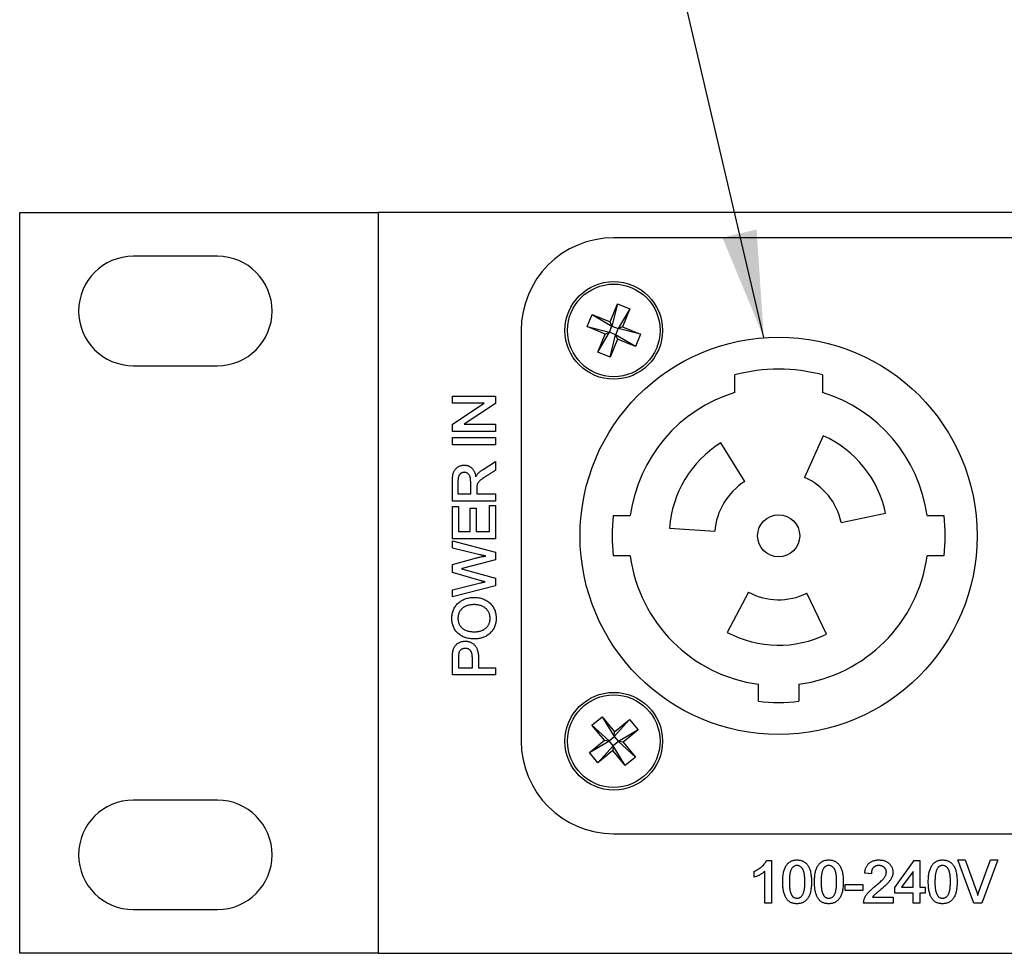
# Model space of a CAD drawing. Header units: millimetres. Extents: x 0 to 844, y -2 to 552.
# Tile 17 of 65: x 556 to 585, y 163 to 190. Entities that reach past the tile are written whole.
import ezdxf

# ---------------------------------------------------------------- set-up
doc = ezdxf.new("R2010")
doc.units = ezdxf.units.MM
doc.dimstyles.new('SLDDIMSTYLE2', dxfattribs={"dimtxt": 0.18, "dimasz": 3.175, "dimexe": 0, "dimexo": 0.0625, "dimgap": 0, "dimtad": 0, "dimtih": 1, "dimtoh": 1, "dimdec": 0, "dimrnd": 1e-09, "dimzin": 0, "dimdsep": 46, "dimtxsty": 'Standard', "dimsah": 1, "dimcen": 0.09, "dimadec": 0, "dimazin": 0, "dimtfac": 3.175, "dimtdec": 0, "dimtofl": 0, "dimtmove": 0, "dimatfit": 3, "dimfxl": 1, "dimfrac": 2, "dimtolj": 1, "dimtzin": 0, "dimarcsym": 0})

msp = doc.modelspace()

# ---------------------------------------------------------------- linework, layer by layer
at = {"color": 7, "linetype": 'Continuous', "lineweight": 25}
for p, q in [((555.572, 162.664), (555.572, 184.664)), ((555.572, 184.664), (566.222, 184.664)), ((566.222, 184.664), (566.222, 162.664)), ((786.222, 184.664), (566.222, 184.664)), ((598.222, 183.914), (573.222, 183.914)), ((561.447, 183.364), (558.947, 183.364)), ((573.114, 181.422), (573.332, 181.957)), ((573.332, 181.957), (573.168, 181.293)), ((573.332, 181.957), (573.698, 181.807)), ((573.698, 181.807), (573.351, 181.219)), ((573.698, 181.807), (573.479, 181.273)), ((572.43, 181.275), (572.579, 181.64)), ((572.579, 181.64), (573.114, 181.422)), ((572.579, 181.64), (573.168, 181.293)), ((573.168, 181.293), (573.114, 181.422)), ((570.472, 181.164), (570.472, 168.964)), ((572.964, 181.056), (572.43, 181.275)), ((572.43, 181.275), (573.093, 181.11)), ((572.746, 180.522), (573.093, 181.11)), ((572.964, 181.056), (573.093, 181.11)), ((573.093, 181.11), (573.168, 181.293)), ((573.276, 181.036), (573.093, 181.11)), ((573.168, 181.293), (573.351, 181.219)), ((573.351, 181.219), (573.276, 181.036)), ((573.479, 181.273), (573.351, 181.219)), ((574.014, 181.054), (573.351, 181.219)), ((573.479, 181.273), (574.014, 181.054)), ((572.746, 180.522), (572.964, 181.056)), ((573.112, 180.372), (573.276, 181.036)), ((573.33, 180.907), (573.112, 180.372)), ((573.865, 180.689), (573.276, 181.036)), ((573.276, 181.036), (573.33, 180.907)), ((573.865, 180.689), (573.33, 180.907)), ((574.014, 181.054), (573.865, 180.689)), ((573.112, 180.372), (572.746, 180.522)), ((558.947, 180.114), (561.447, 180.114)), ((576.822, 179.32), (576.822, 179.841)), ((579.422, 179.841), (579.422, 179.32)), ((568.429, 179.001), (568.429, 179.215)), ((568.429, 179.215), (569.713, 179.215)), ((569.713, 179.215), (569.713, 178.997)), ((569.376, 179.001), (568.429, 179.001)), ((568.429, 178.377), (569.376, 179.001)), ((569.713, 178.997), (568.78, 178.376)), ((568.429, 178.162), (568.429, 178.377)), ((568.78, 178.376), (569.713, 178.376)), ((569.713, 178.376), (569.713, 178.162)), ((569.713, 178.162), (568.429, 178.162)), ((568.429, 177.768), (568.429, 177.982)), ((568.429, 177.982), (569.713, 177.982)), ((569.713, 177.982), (569.713, 177.768)), ((579.444, 178.033), (578.895, 176.8)), ((569.713, 177.768), (568.429, 177.768)), ((577.115, 176.676), (576.4, 177.821)), ((569.343, 177.036), (569.713, 177.266)), ((569.713, 177.266), (569.713, 177.013)), ((568.429, 176.093), (568.429, 176.675)), ((568.593, 176.686), (568.593, 176.307)), ((568.972, 176.307), (568.972, 176.644)), ((569.153, 176.471), (569.153, 176.307)), ((568.593, 176.307), (568.972, 176.307)), ((569.153, 176.307), (569.713, 176.307)), ((569.713, 176.307), (569.713, 176.093)), ((569.713, 176.093), (568.429, 176.093)), ((568.429, 174.975), (568.429, 175.93)), ((568.429, 175.93), (568.61, 175.93)), ((568.61, 175.93), (568.61, 175.189)), ((568.956, 175.189), (568.956, 175.88)), ((568.956, 175.88), (569.137, 175.88)), ((569.137, 175.88), (569.137, 175.189)), ((569.532, 175.189), (569.532, 175.963)), ((569.532, 175.963), (569.713, 175.963)), ((569.713, 175.963), (569.713, 174.975)), ((573.208, 175.664), (573.713, 175.664)), ((579.98, 175.46), (581.301, 175.74)), ((582.531, 175.664), (583.035, 175.664)), ((574.88, 175.291), (576.227, 175.197)), ((569.713, 174.975), (568.429, 174.975)), ((568.61, 175.189), (568.956, 175.189)), ((569.137, 175.189), (569.532, 175.189)), ((568.429, 174.911), (569.713, 174.578)), ((568.429, 174.699), (568.429, 174.911)), ((569.246, 174.501), (568.429, 174.699)), ((568.429, 174.211), (569.074, 174.39)), ((569.713, 174.578), (569.713, 174.348)), ((573.713, 174.464), (573.208, 174.464)), ((583.035, 174.464), (582.531, 174.464)), ((568.429, 173.969), (568.429, 174.211)), ((568.697, 174.085), (568.742, 174.074)), ((569.713, 174.348), (568.715, 174.089)), ((568.742, 174.074), (569.713, 173.803)), ((569.285, 173.726), (568.429, 173.969)), ((569.713, 173.803), (569.713, 173.578)), ((568.429, 173.462), (569.263, 173.664)), ((569.713, 173.578), (568.429, 173.248)), ((568.429, 173.248), (568.429, 173.462)), ((577.23, 173.387), (576.596, 172.195)), ((579.547, 172.143), (578.955, 173.357)), ((569.022, 171.144), (569.022, 171.438)), ((568.429, 170.93), (568.429, 171.419)), ((568.61, 171.434), (568.61, 171.144)), ((568.61, 171.144), (569.022, 171.144)), ((569.203, 171.432), (569.203, 171.144)), ((569.203, 171.144), (569.713, 171.144)), ((569.713, 171.144), (569.713, 170.93)), ((569.713, 170.93), (568.429, 170.93)), ((577.522, 170.151), (577.522, 170.655)), ((578.722, 170.655), (578.722, 170.151)), ((572.576, 169.436), (572.881, 169.688)), ((572.881, 169.688), (573.248, 169.243)), ((572.881, 169.688), (573.235, 169.103)), ((572.944, 168.991), (572.576, 169.436)), ((572.576, 169.436), (573.083, 168.978)), ((573.694, 169.61), (573.235, 169.103)), ((573.248, 169.243), (573.694, 169.61)), ((573.694, 169.61), (573.945, 169.306)), ((573.083, 168.978), (573.235, 169.103)), ((573.235, 169.103), (573.248, 169.243)), ((573.235, 169.103), (573.361, 168.951)), ((573.945, 169.306), (573.361, 168.951)), ((573.945, 169.306), (573.5, 168.938)), ((572.498, 168.623), (572.944, 168.991)), ((572.498, 168.623), (573.083, 168.978)), ((572.75, 168.319), (573.209, 168.825)), ((572.944, 168.991), (573.083, 168.978)), ((573.209, 168.825), (573.083, 168.978)), ((573.209, 168.825), (573.195, 168.686)), ((573.361, 168.951), (573.209, 168.825)), ((573.563, 168.241), (573.209, 168.825)), ((573.868, 168.493), (573.361, 168.951)), ((573.5, 168.938), (573.361, 168.951)), ((573.5, 168.938), (573.868, 168.493)), ((572.75, 168.319), (572.498, 168.623)), ((573.195, 168.686), (572.75, 168.319)), ((573.563, 168.241), (573.195, 168.686)), ((573.868, 168.493), (573.563, 168.241)), ((561.447, 167.214), (558.947, 167.214)), ((573.222, 166.214), (598.222, 166.214)), ((577.766, 165.42), (577.907, 165.42)), ((577.907, 165.42), (577.907, 164.153)), ((581.575, 164.619), (582.152, 165.42)), ((582.152, 165.42), (582.316, 165.42)), ((582.316, 165.42), (582.316, 164.63)), ((583.925, 164.153), (583.447, 165.437)), ((583.447, 165.437), (583.668, 165.437)), ((583.668, 165.437), (583.999, 164.506)), ((584.083, 164.517), (584.42, 165.437)), ((584.632, 165.437), (584.157, 164.153)), ((584.42, 165.437), (584.632, 165.437)), ((577.397, 164.926), (577.397, 165.101)), ((577.71, 164.153), (577.71, 165.108)), ((580.877, 165.025), (580.68, 165.045)), ((582.118, 165.094), (581.775, 164.63)), ((582.118, 164.63), (582.118, 165.094)), ((580.098, 164.531), (580.098, 164.712)), ((580.098, 164.712), (580.625, 164.712)), ((580.625, 164.712), (580.625, 164.531)), ((580.625, 164.531), (580.098, 164.531)), ((581.575, 164.449), (581.575, 164.619)), ((582.118, 164.449), (581.575, 164.449)), ((581.775, 164.63), (582.118, 164.63)), ((582.118, 164.153), (582.118, 164.449)), ((582.316, 164.63), (582.48, 164.63)), ((582.316, 164.449), (582.316, 164.153)), ((582.48, 164.449), (582.316, 164.449)), ((582.48, 164.63), (582.48, 164.449)), ((577.907, 164.153), (577.71, 164.153)), ((581.52, 164.153), (580.647, 164.153)), ((580.91, 164.334), (581.52, 164.334)), ((581.52, 164.334), (581.52, 164.153)), ((582.316, 164.153), (582.118, 164.153)), ((584.157, 164.153), (583.925, 164.153)), ((558.947, 163.964), (561.447, 163.964)), ((566.222, 162.664), (555.572, 162.664)), ((566.222, 162.664), (786.222, 162.664))]:
    msp.add_line(p, q, dxfattribs=at)
for centre, radius in [((573.222, 181.164), 1.45), ((573.222, 181.164), 1.375), ((578.122, 175.064), 5.9), ((578.122, 175.064), 0.625), ((573.222, 168.964), 1.45), ((573.222, 168.964), 1.375)]:
    msp.add_circle(centre, radius, dxfattribs=at)
for centre, radius, start, end in [((573.222, 181.164), 2.75, 90, 180), ((558.947, 181.739), 1.625, 90, 270), ((561.447, 181.739), 1.625, 270, 90), ((578.122, 175.064), 4.95, 74.774, 105.226), ((578.122, 175.064), 4.45, 106.9858, 172.2511), ((578.122, 175.064), 4.45, 7.7489, 73.0142), ((578.122, 175.064), 3.25, 12, 66), ((578.122, 175.064), 3.25, 122, 176), ((578.122, 175.064), 1.9, 12, 66), ((578.122, 175.064), 1.9, 122, 176), ((578.122, 175.064), 4.95, 173.0379, 186.9621), ((578.122, 175.064), 4.95, 353.0379, 6.9621), ((578.122, 175.064), 4.45, 187.7489, 262.2511), ((578.122, 175.064), 4.45, 277.7489, 352.2511), ((578.122, 175.064), 1.9, 242, 296), ((578.122, 175.064), 3.25, 242, 296), ((578.122, 175.064), 4.95, 263.0379, 276.9621), ((573.222, 168.964), 2.75, 180, 270), ((558.947, 165.589), 1.625, 90, 270), ((561.447, 165.589), 1.625, 270, 90)]:
    msp.add_arc(centre, radius, start, end, dxfattribs=at)
for points, knots in [([(568.429, 176.675), (568.429, 176.694), (568.429, 176.731), (568.432, 176.784), (568.437, 176.834), (568.444, 176.879), (568.454, 176.922), (568.468, 176.961), (568.487, 176.999), (568.51, 177.032), (568.537, 177.063), (568.566, 177.089), (568.599, 177.112), (568.633, 177.13), (568.67, 177.145), (568.707, 177.155), (568.745, 177.161), (568.771, 177.162), (568.784, 177.163)], [0, 0, 0, 0, 0.0835689, 0.161613, 0.2339046, 0.3006212, 0.3634192, 0.4245956, 0.48425, 0.5438019, 0.6027721, 0.660339, 0.7174024, 0.7747297, 0.8319234, 0.8882826, 0.944091, 1, 1, 1, 1]), ([(568.784, 177.163), (568.795, 177.162), (568.818, 177.162), (568.851, 177.157), (568.883, 177.149), (568.913, 177.139), (568.942, 177.124), (568.969, 177.107), (568.994, 177.087), (569.018, 177.064), (569.039, 177.038), (569.059, 177.009), (569.076, 176.978), (569.091, 176.945), (569.103, 176.909), (569.113, 176.872), (569.119, 176.841), (569.121, 176.823), (569.122, 176.819)], [0, 0, 0, 0, 0.0619537, 0.1221226, 0.1797215, 0.2367131, 0.2930967, 0.3499555, 0.4073093, 0.4663142, 0.5265407, 0.5875784, 0.6503662, 0.714793, 0.7816297, 0.8509124, 0.9237433, 0.947104, 0.947104, 0.947104, 0.947104]), ([(569.122, 176.819), (569.124, 176.824), (569.132, 176.839), (569.149, 176.864), (569.172, 176.894), (569.199, 176.923), (569.229, 176.952), (569.263, 176.98), (569.301, 177.009), (569.329, 177.027), (569.343, 177.036)], [0.050977, 0.050977, 0.050977, 0.050977, 0.1017931, 0.208382, 0.3211093, 0.4408103, 0.5681542, 0.7031787, 0.8473741, 1, 1, 1, 1]), ([(569.713, 177.013), (569.701, 177.005), (569.676, 176.989), (569.64, 176.967), (569.607, 176.945), (569.575, 176.925), (569.544, 176.906), (569.516, 176.888), (569.49, 176.871), (569.465, 176.855), (569.443, 176.841), (569.422, 176.827), (569.403, 176.815), (569.386, 176.804), (569.371, 176.794), (569.358, 176.786), (569.346, 176.778), (569.329, 176.766), (569.304, 176.749), (569.274, 176.726), (569.247, 176.702), (569.223, 176.678), (569.202, 176.654), (569.186, 176.631), (569.173, 176.608), (569.164, 176.585), (569.159, 176.561), (569.156, 176.534), (569.154, 176.504), (569.153, 176.482), (569.153, 176.471)], [0, 0, 0, 0, 0.054295, 0.105896, 0.154706, 0.201087, 0.244509, 0.28514, 0.32351, 0.358921, 0.391638, 0.421565, 0.449062, 0.473769, 0.495518, 0.515005, 0.531534, 0.54554, 0.594362, 0.640606, 0.684601, 0.726297, 0.764774, 0.799669, 0.830835, 0.859322, 0.88824, 0.921154, 0.958273, 1, 1, 1, 1]), ([(568.781, 176.949), (568.775, 176.948), (568.762, 176.948), (568.744, 176.945), (568.726, 176.94), (568.709, 176.934), (568.693, 176.926), (568.677, 176.915), (568.662, 176.903), (568.648, 176.889), (568.635, 176.872), (568.624, 176.853), (568.615, 176.831), (568.607, 176.807), (568.601, 176.781), (568.596, 176.751), (568.594, 176.719), (568.594, 176.697), (568.593, 176.686)], [0, 0, 0, 0, 0.0522902, 0.1029851, 0.1526181, 0.2024163, 0.2525979, 0.3038739, 0.3565483, 0.4114307, 0.4681817, 0.5289285, 0.5927644, 0.6617144, 0.7370248, 0.8183521, 0.9054266, 1, 1, 1, 1]), ([(568.972, 176.644), (568.972, 176.661), (568.972, 176.694), (568.968, 176.74), (568.963, 176.78), (568.956, 176.814), (568.945, 176.844), (568.931, 176.871), (568.912, 176.894), (568.89, 176.913), (568.865, 176.929), (568.838, 176.94), (568.81, 176.947), (568.791, 176.948), (568.781, 176.949)], [0, 0, 0, 0, 0.127909, 0.240342, 0.338879, 0.423403, 0.499131, 0.571883, 0.643512, 0.715813, 0.787999, 0.857979, 0.92796, 1, 1, 1, 1]), ([(569.074, 174.39), (569.093, 174.396), (569.133, 174.406), (569.191, 174.421), (569.248, 174.433), (569.303, 174.444), (569.358, 174.454), (569.395, 174.459), (569.415, 174.461), (569.417, 174.462)], [0, 0, 0, 0, 0.1381223, 0.2726002, 0.4027997, 0.5294743, 0.6525889, 0.7716727, 0.784195, 0.784195, 0.784195, 0.784195]), ([(569.417, 174.462), (569.41, 174.463), (569.392, 174.467), (569.362, 174.474), (569.325, 174.482), (569.286, 174.491), (569.26, 174.498), (569.246, 174.501)], [0.3409274, 0.3409274, 0.3409274, 0.3409274, 0.4197625, 0.5496418, 0.6896021, 0.8398683, 1, 1, 1, 1]), ([(569.263, 173.664), (569.276, 173.667), (569.301, 173.674), (569.338, 173.682), (569.372, 173.69), (569.393, 173.694), (569.403, 173.697)], [0, 0, 0, 0, 0.165526, 0.3200906, 0.4624359, 0.5881416, 0.5881416, 0.5881416, 0.5881416]), ([(569.403, 173.697), (569.394, 173.699), (569.376, 173.703), (569.35, 173.709), (569.326, 173.715), (569.305, 173.72), (569.291, 173.724), (569.285, 173.726)], [0.4633384, 0.4633384, 0.4633384, 0.4633384, 0.5893219, 0.7087413, 0.8165761, 0.9139311, 1, 1, 1, 1]), ([(568.412, 172.609), (568.413, 172.632), (568.414, 172.676), (568.423, 172.741), (568.437, 172.803), (568.458, 172.861), (568.483, 172.917), (568.516, 172.968), (568.553, 173.017), (568.597, 173.061), (568.644, 173.102), (568.696, 173.137), (568.75, 173.167), (568.808, 173.191), (568.87, 173.21), (568.935, 173.223), (569.003, 173.232), (569.049, 173.233), (569.073, 173.233)], [0, 0, 0, 0, 0.066816, 0.130626, 0.192465, 0.252777, 0.312056, 0.371338, 0.431105, 0.492036, 0.553517, 0.614238, 0.675117, 0.736315, 0.799103, 0.863431, 0.930424, 1, 1, 1, 1]), ([(569.073, 173.233), (569.096, 173.233), (569.143, 173.232), (569.211, 173.224), (569.275, 173.21), (569.336, 173.191), (569.394, 173.167), (569.448, 173.136), (569.5, 173.101), (569.547, 173.06), (569.59, 173.016), (569.627, 172.967), (569.659, 172.915), (569.685, 172.861), (569.705, 172.802), (569.719, 172.741), (569.728, 172.676), (569.729, 172.632), (569.729, 172.609)], [0, 0, 0, 0, 0.069807, 0.136482, 0.201066, 0.263572, 0.325062, 0.385692, 0.446541, 0.507834, 0.568966, 0.628768, 0.687974, 0.747548, 0.807731, 0.869464, 0.933476, 1, 1, 1, 1]), ([(569.072, 173.019), (569.054, 173.019), (569.017, 173.018), (568.964, 173.013), (568.915, 173.004), (568.868, 172.991), (568.825, 172.975), (568.786, 172.955), (568.749, 172.931), (568.717, 172.904), (568.688, 172.873), (568.662, 172.842), (568.641, 172.808), (568.624, 172.772), (568.61, 172.734), (568.6, 172.695), (568.595, 172.653), (568.594, 172.625), (568.593, 172.611)], [0, 0, 0, 0, 0.079429, 0.154131, 0.2253, 0.292575, 0.357068, 0.419323, 0.48005, 0.540017, 0.59873, 0.65574, 0.711764, 0.767858, 0.823699, 0.880847, 0.939393, 1, 1, 1, 1]), ([(569.548, 172.607), (569.548, 172.622), (569.547, 172.651), (569.541, 172.694), (569.532, 172.735), (569.518, 172.773), (569.5, 172.81), (569.478, 172.844), (569.453, 172.876), (569.423, 172.905), (569.391, 172.932), (569.355, 172.955), (569.315, 172.975), (569.273, 172.991), (569.227, 173.004), (569.178, 173.013), (569.126, 173.018), (569.091, 173.019), (569.072, 173.019)], [0, 0, 0, 0, 0.063092, 0.123745, 0.182254, 0.239659, 0.296034, 0.352707, 0.409897, 0.46855, 0.528288, 0.588268, 0.649823, 0.713797, 0.779971, 0.849593, 0.922794, 1, 1, 1, 1]), ([(569.086, 171.999), (569.061, 171.999), (569.011, 172), (568.939, 172.008), (568.871, 172.021), (568.807, 172.04), (568.747, 172.064), (568.691, 172.093), (568.64, 172.128), (568.593, 172.167), (568.55, 172.211), (568.513, 172.259), (568.482, 172.31), (568.457, 172.363), (568.437, 172.42), (568.423, 172.48), (568.414, 172.544), (568.413, 172.587), (568.412, 172.609)], [0, 0, 0, 0, 0.074102, 0.144826, 0.21213, 0.276721, 0.33947, 0.400669, 0.460898, 0.521297, 0.580953, 0.639457, 0.697152, 0.754984, 0.8135, 0.873358, 0.935421, 1, 1, 1, 1]), ([(568.593, 172.611), (568.594, 172.597), (568.594, 172.57), (568.6, 172.53), (568.61, 172.491), (568.622, 172.455), (568.639, 172.42), (568.66, 172.387), (568.684, 172.356), (568.712, 172.326), (568.744, 172.299), (568.78, 172.276), (568.821, 172.256), (568.866, 172.24), (568.916, 172.228), (568.97, 172.219), (569.028, 172.214), (569.068, 172.213), (569.089, 172.213)], [0, 0, 0, 0, 0.057576, 0.11351, 0.167929, 0.221379, 0.274589, 0.32833, 0.383073, 0.439438, 0.49726, 0.557217, 0.619536, 0.685988, 0.756697, 0.832408, 0.913145, 1, 1, 1, 1]), ([(569.729, 172.609), (569.729, 172.587), (569.728, 172.543), (569.719, 172.479), (569.705, 172.418), (569.684, 172.361), (569.657, 172.306), (569.625, 172.256), (569.587, 172.209), (569.543, 172.165), (569.495, 172.126), (569.445, 172.092), (569.391, 172.063), (569.335, 172.04), (569.276, 172.021), (569.215, 172.008), (569.152, 172), (569.108, 171.999), (569.086, 171.999)], [0, 0, 0, 0, 0.067634, 0.132443, 0.195049, 0.255901, 0.316112, 0.376298, 0.437032, 0.499277, 0.561832, 0.623012, 0.683947, 0.74487, 0.806449, 0.86896, 0.933411, 1, 1, 1, 1]), ([(569.089, 172.213), (569.106, 172.213), (569.14, 172.214), (569.189, 172.219), (569.235, 172.227), (569.279, 172.24), (569.319, 172.256), (569.357, 172.275), (569.393, 172.298), (569.425, 172.324), (569.454, 172.352), (569.479, 172.384), (569.501, 172.416), (569.518, 172.451), (569.532, 172.487), (569.542, 172.526), (569.547, 172.566), (569.548, 172.593), (569.548, 172.607)], [0, 0, 0, 0, 0.07569, 0.147948, 0.216859, 0.283305, 0.34701, 0.409426, 0.470692, 0.532005, 0.59218, 0.650539, 0.707605, 0.764438, 0.821277, 0.879069, 0.938654, 1, 1, 1, 1]), ([(568.429, 171.419), (568.429, 171.438), (568.429, 171.473), (568.432, 171.526), (568.435, 171.574), (568.44, 171.62), (568.448, 171.664), (568.462, 171.706), (568.48, 171.747), (568.503, 171.785), (568.53, 171.821), (568.562, 171.852), (568.597, 171.878), (568.636, 171.898), (568.678, 171.915), (568.72, 171.926), (568.762, 171.933), (568.791, 171.934), (568.805, 171.934)], [0, 0, 0, 0, 0.076109, 0.147349, 0.214472, 0.27723, 0.337552, 0.397832, 0.458075, 0.520008, 0.581532, 0.641824, 0.701091, 0.761773, 0.822686, 0.88217, 0.941077, 1, 1, 1, 1]), ([(568.805, 171.934), (568.82, 171.934), (568.848, 171.934), (568.889, 171.928), (568.928, 171.919), (568.964, 171.905), (568.999, 171.889), (569.032, 171.868), (569.063, 171.843), (569.092, 171.815), (569.118, 171.783), (569.141, 171.746), (569.16, 171.705), (569.176, 171.659), (569.188, 171.608), (569.197, 171.554), (569.202, 171.494), (569.202, 171.453), (569.203, 171.432)], [0, 0, 0, 0, 0.058784, 0.115224, 0.170146, 0.223528, 0.276539, 0.329944, 0.383597, 0.438891, 0.495749, 0.554855, 0.617374, 0.683612, 0.754579, 0.830893, 0.912575, 1, 1, 1, 1]), ([(568.811, 171.72), (568.799, 171.72), (568.777, 171.719), (568.746, 171.712), (568.716, 171.701), (568.689, 171.686), (568.665, 171.667), (568.645, 171.646), (568.631, 171.622), (568.622, 171.595), (568.617, 171.564), (568.613, 171.527), (568.61, 171.483), (568.61, 171.451), (568.61, 171.434)], [0, 0, 0, 0, 0.082914, 0.162905, 0.240429, 0.318796, 0.39392, 0.464199, 0.531527, 0.598339, 0.673462, 0.765649, 0.874003, 1, 1, 1, 1]), ([(569.022, 171.438), (569.021, 171.449), (569.021, 171.471), (569.019, 171.503), (569.015, 171.533), (569.009, 171.561), (569.001, 171.586), (568.993, 171.61), (568.982, 171.631), (568.969, 171.65), (568.955, 171.666), (568.939, 171.681), (568.922, 171.693), (568.903, 171.703), (568.882, 171.711), (568.86, 171.717), (568.836, 171.72), (568.819, 171.72), (568.811, 171.72)], [0, 0, 0, 0, 0.0850473, 0.1652139, 0.2400737, 0.3099086, 0.3758579, 0.4375916, 0.4964897, 0.5523426, 0.6058753, 0.658813, 0.7120241, 0.7646366, 0.8192576, 0.8766265, 0.9366586, 1, 1, 1, 1]), ([(577.397, 165.101), (577.419, 165.112), (577.461, 165.133), (577.521, 165.168), (577.575, 165.205), (577.624, 165.244), (577.668, 165.285), (577.706, 165.328), (577.739, 165.373), (577.757, 165.405), (577.766, 165.42)], [0, 0, 0, 0, 0.146816, 0.285833, 0.41802, 0.543801, 0.663782, 0.779505, 0.891221, 1, 1, 1, 1]), ([(578.242, 164.786), (578.243, 164.812), (578.244, 164.863), (578.248, 164.937), (578.257, 165.006), (578.268, 165.07), (578.284, 165.128), (578.302, 165.182), (578.324, 165.23), (578.349, 165.274), (578.378, 165.312), (578.409, 165.346), (578.444, 165.374), (578.482, 165.397), (578.523, 165.415), (578.566, 165.428), (578.613, 165.435), (578.645, 165.436), (578.662, 165.437)], [0, 0, 0, 0, 0.0903735, 0.1750225, 0.2541985, 0.3281404, 0.397451, 0.461951, 0.5227935, 0.5800332, 0.6344786, 0.6867324, 0.7373828, 0.7877046, 0.8381751, 0.8897607, 0.9434178, 1, 1, 1, 1]), ([(578.662, 165.437), (578.679, 165.436), (578.714, 165.435), (578.764, 165.428), (578.81, 165.415), (578.853, 165.397), (578.893, 165.374), (578.929, 165.346), (578.962, 165.313), (578.991, 165.274), (579.016, 165.23), (579.038, 165.182), (579.057, 165.128), (579.072, 165.069), (579.084, 165.006), (579.092, 164.937), (579.098, 164.863), (579.098, 164.812), (579.099, 164.786)], [0, 0, 0, 0, 0.059657, 0.115868, 0.169549, 0.221548, 0.272497, 0.32382, 0.375773, 0.429864, 0.486269, 0.546069, 0.609559, 0.677754, 0.750429, 0.828247, 0.911465, 1, 1, 1, 1]), ([(579.187, 164.786), (579.187, 164.812), (579.188, 164.863), (579.193, 164.937), (579.201, 165.006), (579.213, 165.07), (579.228, 165.128), (579.246, 165.182), (579.268, 165.23), (579.293, 165.274), (579.322, 165.312), (579.354, 165.346), (579.388, 165.374), (579.426, 165.397), (579.467, 165.415), (579.511, 165.428), (579.557, 165.435), (579.589, 165.436), (579.606, 165.437)], [0, 0, 0, 0, 0.0903735, 0.1750225, 0.2541985, 0.3281404, 0.397451, 0.461951, 0.5227935, 0.5800332, 0.6344786, 0.6867324, 0.7373828, 0.7877046, 0.8381751, 0.8897607, 0.9434178, 1, 1, 1, 1]), ([(579.606, 165.437), (579.624, 165.436), (579.658, 165.435), (579.708, 165.428), (579.754, 165.415), (579.797, 165.397), (579.837, 165.374), (579.873, 165.346), (579.906, 165.313), (579.935, 165.274), (579.96, 165.23), (579.982, 165.182), (580.001, 165.128), (580.017, 165.069), (580.028, 165.006), (580.037, 164.937), (580.042, 164.863), (580.042, 164.812), (580.043, 164.786)], [0, 0, 0, 0, 0.059657, 0.115868, 0.169549, 0.221548, 0.272497, 0.32382, 0.375773, 0.429864, 0.486269, 0.546069, 0.609559, 0.677754, 0.750429, 0.828247, 0.911465, 1, 1, 1, 1]), ([(580.68, 165.045), (580.681, 165.061), (580.684, 165.092), (580.693, 165.137), (580.705, 165.179), (580.719, 165.218), (580.737, 165.253), (580.758, 165.285), (580.782, 165.314), (580.809, 165.34), (580.839, 165.363), (580.871, 165.383), (580.904, 165.4), (580.94, 165.413), (580.977, 165.424), (581.016, 165.431), (581.057, 165.436), (581.085, 165.437), (581.099, 165.437)], [0, 0, 0, 0, 0.074928, 0.145822, 0.213125, 0.277359, 0.338763, 0.398051, 0.45689, 0.514933, 0.572899, 0.630987, 0.689168, 0.74797, 0.807904, 0.869453, 0.933507, 1, 1, 1, 1]), ([(581.099, 165.437), (581.116, 165.436), (581.147, 165.436), (581.193, 165.431), (581.237, 165.422), (581.277, 165.41), (581.315, 165.395), (581.35, 165.376), (581.382, 165.354), (581.41, 165.329), (581.436, 165.301), (581.458, 165.272), (581.477, 165.242), (581.493, 165.211), (581.505, 165.178), (581.513, 165.144), (581.518, 165.109), (581.519, 165.086), (581.52, 165.074)], [0, 0, 0, 0, 0.078574, 0.152965, 0.223721, 0.291449, 0.356144, 0.419206, 0.481231, 0.543007, 0.603835, 0.662192, 0.719404, 0.77522, 0.830654, 0.886083, 0.942483, 1, 1, 1, 1]), ([(582.568, 164.786), (582.569, 164.812), (582.569, 164.863), (582.574, 164.937), (582.583, 165.006), (582.594, 165.07), (582.609, 165.128), (582.628, 165.182), (582.65, 165.23), (582.675, 165.274), (582.704, 165.312), (582.735, 165.346), (582.77, 165.374), (582.808, 165.397), (582.849, 165.415), (582.892, 165.428), (582.939, 165.435), (582.971, 165.436), (582.988, 165.437)], [0, 0, 0, 0, 0.0903735, 0.1750225, 0.2541985, 0.3281404, 0.397451, 0.461951, 0.5227935, 0.5800332, 0.6344786, 0.6867324, 0.7373828, 0.7877046, 0.8381751, 0.8897607, 0.9434178, 1, 1, 1, 1]), ([(582.988, 165.437), (583.005, 165.436), (583.04, 165.435), (583.089, 165.428), (583.136, 165.415), (583.179, 165.397), (583.218, 165.374), (583.255, 165.346), (583.287, 165.313), (583.316, 165.274), (583.342, 165.23), (583.364, 165.182), (583.383, 165.128), (583.398, 165.069), (583.41, 165.006), (583.418, 164.937), (583.423, 164.863), (583.424, 164.812), (583.424, 164.786)], [0, 0, 0, 0, 0.059657, 0.115868, 0.169549, 0.221548, 0.272497, 0.32382, 0.375773, 0.429864, 0.486269, 0.546069, 0.609559, 0.677754, 0.750429, 0.828247, 0.911465, 1, 1, 1, 1]), ([(577.71, 165.108), (577.703, 165.099), (577.688, 165.081), (577.661, 165.057), (577.629, 165.034), (577.592, 165.011), (577.551, 164.988), (577.504, 164.967), (577.452, 164.946), (577.416, 164.933), (577.397, 164.926)], [0, 0, 0, 0, 0.090171, 0.188684, 0.296623, 0.41439, 0.54361, 0.683834, 0.835734, 1, 1, 1, 1]), ([(578.66, 165.272), (578.652, 165.272), (578.636, 165.271), (578.612, 165.266), (578.59, 165.257), (578.569, 165.245), (578.549, 165.229), (578.531, 165.209), (578.514, 165.186), (578.498, 165.16), (578.484, 165.13), (578.472, 165.095), (578.462, 165.055), (578.454, 165.01), (578.448, 164.961), (578.443, 164.907), (578.441, 164.848), (578.44, 164.807), (578.44, 164.786)], [0, 0, 0, 0, 0.042423, 0.083065, 0.123405, 0.164255, 0.206765, 0.251815, 0.299538, 0.350783, 0.406994, 0.469761, 0.539481, 0.615797, 0.700314, 0.792254, 0.892242, 1, 1, 1, 1]), ([(578.901, 164.786), (578.901, 164.801), (578.901, 164.829), (578.899, 164.871), (578.897, 164.911), (578.894, 164.948), (578.89, 164.983), (578.886, 165.015), (578.88, 165.044), (578.874, 165.071), (578.867, 165.096), (578.859, 165.12), (578.85, 165.141), (578.84, 165.161), (578.83, 165.179), (578.818, 165.196), (578.806, 165.21), (578.789, 165.228), (578.766, 165.246), (578.733, 165.261), (578.698, 165.271), (578.673, 165.272), (578.66, 165.272)], [0, 0, 0, 0, 0.073372, 0.142955, 0.207929, 0.26921, 0.326392, 0.37995, 0.429188, 0.474962, 0.517779, 0.558147, 0.596739, 0.632968, 0.667372, 0.700309, 0.73164, 0.761929, 0.820031, 0.877884, 0.937029, 1, 1, 1, 1]), ([(579.605, 165.272), (579.596, 165.272), (579.58, 165.271), (579.556, 165.266), (579.534, 165.257), (579.513, 165.245), (579.493, 165.229), (579.475, 165.209), (579.458, 165.186), (579.442, 165.16), (579.428, 165.13), (579.416, 165.095), (579.407, 165.055), (579.399, 165.01), (579.392, 164.961), (579.387, 164.907), (579.385, 164.848), (579.384, 164.807), (579.384, 164.786)], [0, 0, 0, 0, 0.042423, 0.083065, 0.123405, 0.164255, 0.206765, 0.251815, 0.299538, 0.350783, 0.406994, 0.469761, 0.539481, 0.615797, 0.700314, 0.792254, 0.892242, 1, 1, 1, 1]), ([(579.845, 164.786), (579.845, 164.801), (579.845, 164.829), (579.844, 164.871), (579.842, 164.911), (579.838, 164.948), (579.835, 164.983), (579.83, 165.015), (579.824, 165.044), (579.818, 165.071), (579.811, 165.096), (579.803, 165.12), (579.794, 165.141), (579.784, 165.161), (579.774, 165.179), (579.763, 165.196), (579.75, 165.21), (579.733, 165.228), (579.71, 165.246), (579.678, 165.261), (579.642, 165.271), (579.617, 165.272), (579.605, 165.272)], [0, 0, 0, 0, 0.073372, 0.142955, 0.207929, 0.26921, 0.326392, 0.37995, 0.429188, 0.474962, 0.517779, 0.558147, 0.596739, 0.632968, 0.667372, 0.700309, 0.73164, 0.761929, 0.820031, 0.877884, 0.937029, 1, 1, 1, 1]), ([(581.095, 165.272), (581.088, 165.272), (581.074, 165.272), (581.052, 165.269), (581.032, 165.265), (581.012, 165.259), (580.994, 165.251), (580.975, 165.242), (580.958, 165.23), (580.942, 165.217), (580.927, 165.202), (580.913, 165.185), (580.902, 165.164), (580.893, 165.141), (580.886, 165.116), (580.881, 165.088), (580.878, 165.057), (580.878, 165.036), (580.877, 165.025)], [0, 0, 0, 0, 0.0583301, 0.1149831, 0.1704022, 0.2248583, 0.2792495, 0.3332327, 0.3882045, 0.4439031, 0.5001561, 0.5584499, 0.6201347, 0.6850841, 0.7547975, 0.8301243, 0.9121495, 1, 1, 1, 1]), ([(581.002, 164.665), (581.022, 164.682), (581.062, 164.714), (581.119, 164.764), (581.173, 164.815), (581.215, 164.858), (581.247, 164.893), (581.267, 164.919), (581.284, 164.945), (581.297, 164.971), (581.308, 164.996), (581.316, 165.022), (581.321, 165.048), (581.322, 165.065), (581.322, 165.074)], [0, 0, 0, 0, 0.145424, 0.287388, 0.42641, 0.561973, 0.627134, 0.688602, 0.74605, 0.801216, 0.853459, 0.903286, 0.952227, 1, 1, 1, 1]), ([(581.52, 165.074), (581.519, 165.064), (581.519, 165.044), (581.515, 165.013), (581.508, 164.982), (581.498, 164.952), (581.485, 164.921), (581.47, 164.89), (581.452, 164.859), (581.431, 164.827), (581.406, 164.794), (581.375, 164.759), (581.339, 164.72), (581.297, 164.68), (581.25, 164.636), (581.198, 164.589), (581.14, 164.54), (581.098, 164.507), (581.077, 164.49)], [0, 0, 0, 0, 0.039825, 0.080321, 0.121819, 0.164301, 0.207938, 0.253718, 0.301257, 0.350587, 0.404933, 0.466422, 0.535719, 0.612913, 0.697856, 0.790377, 0.891225, 1, 1, 1, 1]), ([(581.322, 165.074), (581.322, 165.081), (581.321, 165.094), (581.319, 165.115), (581.313, 165.134), (581.306, 165.152), (581.297, 165.17), (581.286, 165.186), (581.273, 165.202), (581.258, 165.216), (581.242, 165.229), (581.224, 165.241), (581.205, 165.25), (581.186, 165.258), (581.165, 165.265), (581.142, 165.269), (581.119, 165.272), (581.103, 165.272), (581.095, 165.272)], [0, 0, 0, 0, 0.062634, 0.12273, 0.181212, 0.239163, 0.29751, 0.355276, 0.415353, 0.477394, 0.539827, 0.602674, 0.664433, 0.72776, 0.792943, 0.859076, 0.928249, 1, 1, 1, 1]), ([(582.986, 165.272), (582.978, 165.272), (582.962, 165.271), (582.938, 165.266), (582.915, 165.257), (582.894, 165.245), (582.875, 165.229), (582.856, 165.209), (582.84, 165.186), (582.824, 165.16), (582.81, 165.13), (582.798, 165.095), (582.788, 165.055), (582.78, 165.01), (582.773, 164.961), (582.769, 164.907), (582.767, 164.848), (582.766, 164.807), (582.766, 164.786)], [0, 0, 0, 0, 0.042423, 0.083065, 0.123405, 0.164255, 0.206765, 0.251815, 0.299538, 0.350783, 0.406994, 0.469761, 0.539481, 0.615797, 0.700314, 0.792254, 0.892242, 1, 1, 1, 1]), ([(583.227, 164.786), (583.227, 164.801), (583.226, 164.829), (583.225, 164.871), (583.223, 164.911), (583.22, 164.948), (583.216, 164.983), (583.212, 165.015), (583.206, 165.044), (583.2, 165.071), (583.192, 165.096), (583.185, 165.12), (583.175, 165.141), (583.166, 165.161), (583.155, 165.179), (583.144, 165.196), (583.132, 165.21), (583.115, 165.228), (583.091, 165.246), (583.059, 165.261), (583.024, 165.271), (582.999, 165.272), (582.986, 165.272)], [0, 0, 0, 0, 0.073372, 0.142955, 0.207929, 0.26921, 0.326392, 0.37995, 0.429188, 0.474962, 0.517779, 0.558147, 0.596739, 0.632968, 0.667372, 0.700309, 0.73164, 0.761929, 0.820031, 0.877884, 0.937029, 1, 1, 1, 1]), ([(578.662, 164.136), (578.645, 164.137), (578.612, 164.138), (578.564, 164.145), (578.519, 164.158), (578.478, 164.176), (578.44, 164.199), (578.405, 164.227), (578.374, 164.26), (578.346, 164.299), (578.322, 164.342), (578.3, 164.391), (578.282, 164.444), (578.268, 164.503), (578.256, 164.566), (578.248, 164.635), (578.243, 164.709), (578.243, 164.759), (578.242, 164.786)], [0, 0, 0, 0, 0.057985, 0.113032, 0.165686, 0.216638, 0.267153, 0.317516, 0.369295, 0.423153, 0.480033, 0.540175, 0.60441, 0.673211, 0.747015, 0.825772, 0.91003, 1, 1, 1, 1]), ([(578.44, 164.786), (578.44, 164.771), (578.44, 164.742), (578.442, 164.699), (578.444, 164.659), (578.447, 164.622), (578.451, 164.587), (578.455, 164.555), (578.461, 164.525), (578.468, 164.497), (578.475, 164.472), (578.483, 164.448), (578.492, 164.427), (578.501, 164.407), (578.511, 164.389), (578.522, 164.373), (578.533, 164.359), (578.549, 164.342), (578.571, 164.326), (578.599, 164.311), (578.63, 164.302), (578.651, 164.301), (578.662, 164.301)], [0, 0, 0, 0, 0.076228, 0.147694, 0.215731, 0.279103, 0.338748, 0.393755, 0.445608, 0.493147, 0.537661, 0.579534, 0.618438, 0.655648, 0.69017, 0.72291, 0.753588, 0.782849, 0.838167, 0.891542, 0.94491, 1, 1, 1, 1]), ([(578.662, 164.301), (578.672, 164.301), (578.69, 164.302), (578.717, 164.307), (578.742, 164.316), (578.765, 164.328), (578.787, 164.344), (578.807, 164.363), (578.824, 164.386), (578.841, 164.412), (578.855, 164.443), (578.867, 164.478), (578.878, 164.518), (578.887, 164.562), (578.893, 164.612), (578.898, 164.666), (578.9, 164.724), (578.901, 164.765), (578.901, 164.786)], [0, 0, 0, 0, 0.047025, 0.09179, 0.13524, 0.178558, 0.222503, 0.267759, 0.315468, 0.366254, 0.421594, 0.483125, 0.551116, 0.626336, 0.708575, 0.798073, 0.895033, 1, 1, 1, 1]), ([(579.099, 164.786), (579.098, 164.76), (579.098, 164.709), (579.092, 164.636), (579.084, 164.568), (579.072, 164.505), (579.057, 164.446), (579.038, 164.393), (579.016, 164.344), (578.99, 164.3), (578.961, 164.262), (578.929, 164.228), (578.892, 164.2), (578.853, 164.176), (578.81, 164.158), (578.763, 164.145), (578.714, 164.138), (578.679, 164.137), (578.662, 164.136)], [0, 0, 0, 0, 0.087896, 0.170463, 0.247622, 0.3202, 0.388013, 0.452039, 0.511995, 0.568944, 0.623176, 0.67568, 0.727136, 0.778365, 0.8305, 0.88412, 0.940477, 1, 1, 1, 1]), ([(579.606, 164.136), (579.589, 164.137), (579.556, 164.138), (579.508, 164.145), (579.464, 164.158), (579.422, 164.176), (579.384, 164.199), (579.35, 164.227), (579.318, 164.26), (579.29, 164.299), (579.266, 164.342), (579.244, 164.391), (579.226, 164.444), (579.212, 164.503), (579.2, 164.566), (579.192, 164.635), (579.187, 164.709), (579.187, 164.759), (579.187, 164.786)], [0, 0, 0, 0, 0.057985, 0.113032, 0.165686, 0.216638, 0.267153, 0.317516, 0.369295, 0.423153, 0.480033, 0.540175, 0.60441, 0.673211, 0.747015, 0.825772, 0.91003, 1, 1, 1, 1]), ([(579.384, 164.786), (579.384, 164.771), (579.385, 164.742), (579.386, 164.699), (579.388, 164.659), (579.391, 164.622), (579.395, 164.587), (579.4, 164.555), (579.405, 164.525), (579.412, 164.497), (579.419, 164.472), (579.427, 164.448), (579.436, 164.427), (579.445, 164.407), (579.455, 164.389), (579.466, 164.373), (579.477, 164.359), (579.493, 164.342), (579.515, 164.326), (579.543, 164.311), (579.574, 164.302), (579.596, 164.301), (579.606, 164.301)], [0, 0, 0, 0, 0.076228, 0.147694, 0.215731, 0.279103, 0.338748, 0.393755, 0.445608, 0.493147, 0.537661, 0.579534, 0.618438, 0.655648, 0.69017, 0.72291, 0.753588, 0.782849, 0.838167, 0.891542, 0.94491, 1, 1, 1, 1]), ([(579.606, 164.301), (579.616, 164.301), (579.634, 164.302), (579.661, 164.307), (579.686, 164.316), (579.71, 164.328), (579.731, 164.344), (579.751, 164.363), (579.769, 164.386), (579.785, 164.412), (579.799, 164.443), (579.812, 164.478), (579.822, 164.518), (579.831, 164.562), (579.837, 164.612), (579.842, 164.666), (579.845, 164.724), (579.845, 164.765), (579.845, 164.786)], [0, 0, 0, 0, 0.047025, 0.09179, 0.13524, 0.178558, 0.222503, 0.267759, 0.315468, 0.366254, 0.421594, 0.483125, 0.551116, 0.626336, 0.708575, 0.798073, 0.895033, 1, 1, 1, 1]), ([(580.043, 164.786), (580.042, 164.76), (580.042, 164.709), (580.037, 164.636), (580.028, 164.568), (580.017, 164.505), (580.001, 164.446), (579.982, 164.393), (579.96, 164.344), (579.934, 164.3), (579.905, 164.262), (579.873, 164.228), (579.836, 164.2), (579.797, 164.176), (579.754, 164.158), (579.708, 164.145), (579.658, 164.138), (579.624, 164.137), (579.606, 164.136)], [0, 0, 0, 0, 0.087896, 0.170463, 0.247622, 0.3202, 0.388013, 0.452039, 0.511995, 0.568944, 0.623176, 0.67568, 0.727136, 0.778365, 0.8305, 0.88412, 0.940477, 1, 1, 1, 1]), ([(582.988, 164.136), (582.971, 164.137), (582.938, 164.138), (582.89, 164.145), (582.845, 164.158), (582.804, 164.176), (582.766, 164.199), (582.731, 164.227), (582.7, 164.26), (582.672, 164.299), (582.647, 164.342), (582.626, 164.391), (582.608, 164.444), (582.594, 164.503), (582.582, 164.566), (582.574, 164.635), (582.569, 164.709), (582.569, 164.759), (582.568, 164.786)], [0, 0, 0, 0, 0.057985, 0.113032, 0.165686, 0.216638, 0.267153, 0.317516, 0.369295, 0.423153, 0.480033, 0.540175, 0.60441, 0.673211, 0.747015, 0.825772, 0.91003, 1, 1, 1, 1]), ([(582.766, 164.786), (582.766, 164.771), (582.766, 164.742), (582.767, 164.699), (582.769, 164.659), (582.772, 164.622), (582.777, 164.587), (582.781, 164.555), (582.787, 164.525), (582.794, 164.497), (582.801, 164.472), (582.809, 164.448), (582.817, 164.427), (582.827, 164.407), (582.837, 164.389), (582.847, 164.373), (582.859, 164.359), (582.875, 164.342), (582.897, 164.326), (582.925, 164.311), (582.956, 164.302), (582.977, 164.301), (582.988, 164.301)], [0, 0, 0, 0, 0.076228, 0.147694, 0.215731, 0.279103, 0.338748, 0.393755, 0.445608, 0.493147, 0.537661, 0.579534, 0.618438, 0.655648, 0.69017, 0.72291, 0.753588, 0.782849, 0.838167, 0.891542, 0.94491, 1, 1, 1, 1]), ([(583.424, 164.786), (583.424, 164.76), (583.423, 164.709), (583.418, 164.636), (583.41, 164.568), (583.398, 164.505), (583.383, 164.446), (583.364, 164.393), (583.342, 164.344), (583.316, 164.3), (583.287, 164.262), (583.254, 164.228), (583.218, 164.2), (583.178, 164.176), (583.135, 164.158), (583.089, 164.145), (583.039, 164.138), (583.005, 164.137), (582.988, 164.136)], [0, 0, 0, 0, 0.087896, 0.170463, 0.247622, 0.3202, 0.388013, 0.452039, 0.511995, 0.568944, 0.623176, 0.67568, 0.727136, 0.778365, 0.8305, 0.88412, 0.940477, 1, 1, 1, 1]), ([(582.988, 164.301), (582.998, 164.301), (583.016, 164.302), (583.043, 164.307), (583.068, 164.316), (583.091, 164.328), (583.113, 164.344), (583.132, 164.363), (583.15, 164.386), (583.167, 164.412), (583.181, 164.443), (583.193, 164.478), (583.204, 164.518), (583.212, 164.562), (583.219, 164.612), (583.223, 164.666), (583.226, 164.724), (583.227, 164.765), (583.227, 164.786)], [0, 0, 0, 0, 0.047025, 0.09179, 0.13524, 0.178558, 0.222503, 0.267759, 0.315468, 0.366254, 0.421594, 0.483125, 0.551116, 0.626336, 0.708575, 0.798073, 0.895033, 1, 1, 1, 1]), ([(580.647, 164.153), (580.647, 164.163), (580.648, 164.184), (580.651, 164.215), (580.657, 164.246), (580.666, 164.276), (580.676, 164.305), (580.689, 164.335), (580.705, 164.363), (580.723, 164.391), (580.744, 164.42), (580.769, 164.451), (580.798, 164.483), (580.831, 164.516), (580.868, 164.551), (580.909, 164.588), (580.954, 164.626), (580.986, 164.652), (581.002, 164.665)], [0, 0, 0, 0, 0.048976, 0.096998, 0.145219, 0.193201, 0.241774, 0.290936, 0.340787, 0.392111, 0.446781, 0.507554, 0.574299, 0.646883, 0.725672, 0.810751, 0.902193, 1, 1, 1, 1]), ([(581.077, 164.49), (581.067, 164.482), (581.048, 164.466), (581.02, 164.443), (580.995, 164.421), (580.973, 164.401), (580.954, 164.382), (580.937, 164.365), (580.922, 164.349), (580.914, 164.339), (580.91, 164.334)], [0, 0, 0, 0, 0.169519, 0.326784, 0.470263, 0.600855, 0.719385, 0.825973, 0.919195, 1, 1, 1, 1]), ([(583.999, 164.506), (584.005, 164.491), (584.017, 164.462), (584.029, 164.421), (584.035, 164.394), (584.037, 164.382)], [0, 0, 0, 0, 0.236387, 0.4813732, 0.6646273, 0.6646273, 0.6646273, 0.6646273]), ([(584.037, 164.382), (584.041, 164.394), (584.05, 164.422), (584.064, 164.467), (584.076, 164.5), (584.083, 164.517)], [0.2980028, 0.2980028, 0.2980028, 0.2980028, 0.4767284, 0.7319156, 1, 1, 1, 1])]:
    msp.add_open_spline(points, degree=3, knots=knots, dxfattribs=at)
msp.add_open_spline([(568.715, 174.089), (568.709, 174.088), (568.703, 174.086), (568.697, 174.085)], degree=3, dxfattribs=at)

# ---------------------------------------------------------------- leaders
at = {"color": 1, "linetype": 'Continuous', "lineweight": 0}
msp.add_leader([(577.682, 180.948), (571.339, 208.086), (568.164, 208.086)], dimstyle='SLDDIMSTYLE2', dxfattribs=at)

doc.saveas('drawing.dxf')
